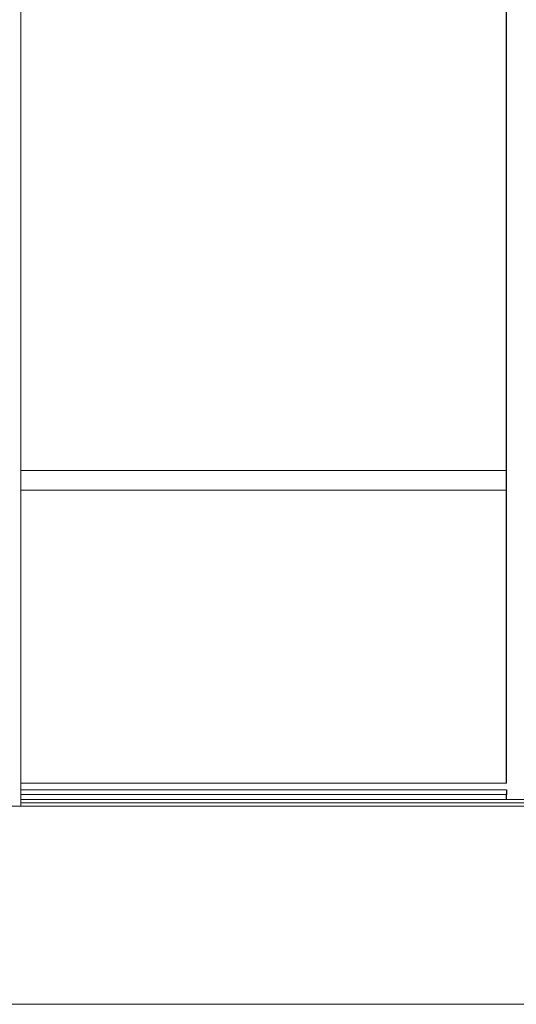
# Model space of a CAD drawing. Extents: x 169645 to 508157, y -5167 to 165945.
# Tile 75 of 130: x 180090 to 181616, y 144343 to 147367. Entities that reach past the tile are written whole.
import ezdxf

# ---------------------------------------------------------------- set-up
doc = ezdxf.new("R2010")
doc.units = 0
doc.header["$MEASUREMENT"] = 0
for name, color, linetype in [('Doublages Inter', 7, 'Continuous'), ('Environnement', 7, 'Continuous'), ('Murs Périphériques', 7, 'Continuous'), ('Poteaux', 7, 'Continuous'), ('Revetement Sols', 7, 'Continuous'), ('Trottoirs', 7, 'Continuous')]:
    doc.layers.add(name, color=color, linetype=linetype)

msp = doc.modelspace()

# ---------------------------------------------------------------- linework, layer by layer
at = {"layer": 'Doublages Inter'}
for p, q in [((181586.4, 145022.4), (181586.4, 148052.4)), ((181586.4, 145002.4), (181586.4, 144987.4)), ((181586.4, 144972.4), (181586.4, 144987.4))]:
    msp.add_line(p, q, dxfattribs=at)
at = {"layer": 'Doublages Inter', "linetype": 'Continuous', "lineweight": 20}
for p, q in [((180092.8, 145982.4), (181586.4, 145982.4)), ((180092.8, 145922.4), (181586.4, 145922.4)), ((180092.8, 145022.4), (181586.4, 145022.4)), ((180092.8, 145002.4), (181586.4, 145002.4)), ((181586.4, 144987.4), (180092.8, 144987.4))]:
    msp.add_line(p, q, dxfattribs=at)
at = {"layer": 'Environnement', "linetype": 'Continuous', "lineweight": 20}
msp.add_line((174395.8, 144952.4), (182818.4, 144952.4), dxfattribs=at)
at = {"layer": 'Murs Périphériques', "linetype": 'Continuous', "lineweight": 20}
msp.add_line((180092.8, 144962.4), (181645.9, 144962.4), dxfattribs=at)
at = {"layer": 'Poteaux', "linetype": 'Continuous', "lineweight": 20}
msp.add_line((180092.8, 144952.4), (180092.8, 148162.3), dxfattribs=at)
at = {"layer": 'Revetement Sols', "linetype": 'Continuous', "lineweight": 20}
msp.add_line((180092.8, 144972.4), (181645.9, 144972.4), dxfattribs=at)
at = {"layer": 'Trottoirs', "linetype": 'Continuous', "lineweight": 20}
msp.add_line((175445.2, 144343.4), (213087.6, 144343.4), dxfattribs=at)

doc.saveas('drawing.dxf')
